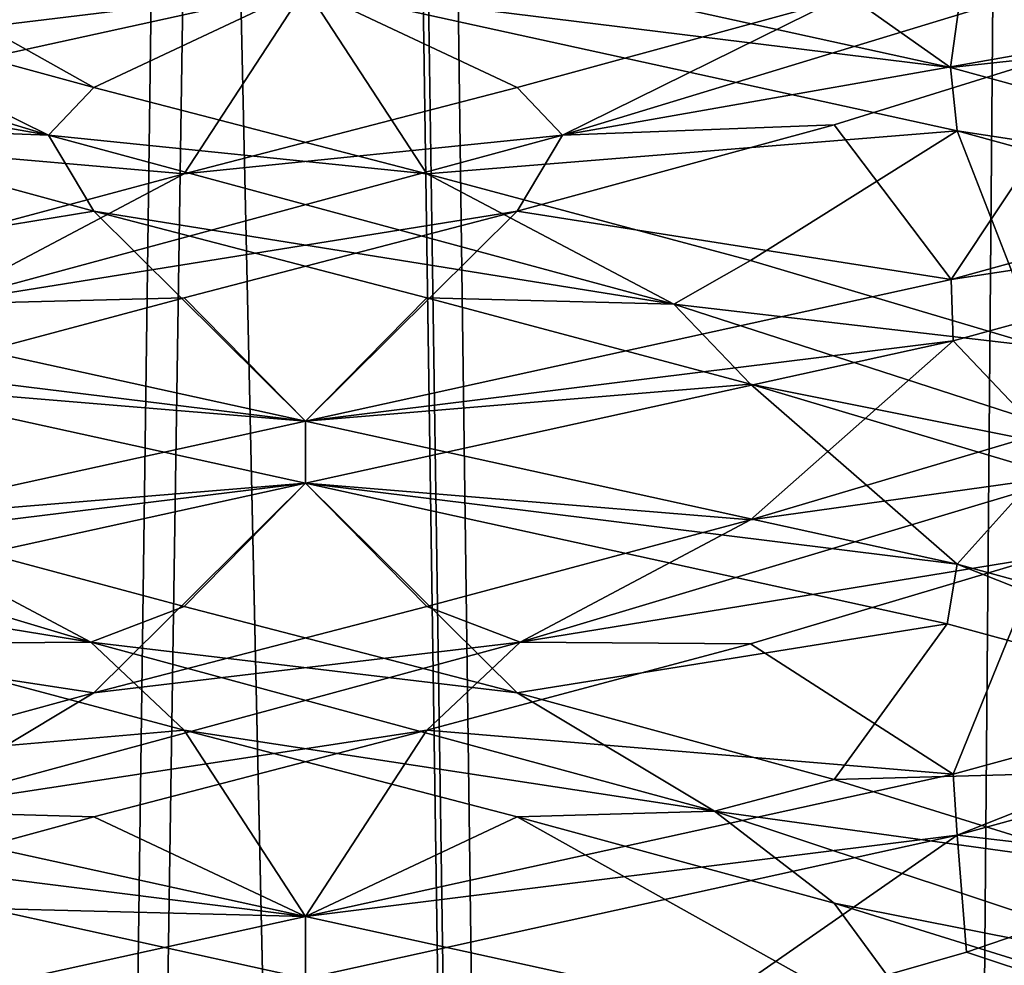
# Model space of a CAD drawing. Header units: millimetres. Extents: x -36.5 to 36.5, y -8.8 to 41.6.
# Tile 178 of 256: x -0.288 to 0.705, y 19.651 to 20.605. Entities that reach past the tile are written whole.
import ezdxf

# ---------------------------------------------------------------- set-up
doc = ezdxf.new("R2010")
doc.units = ezdxf.units.MM
doc.header["$LTSCALE"] = 65.185185
for name, color, linetype in [('160', 7, 'CONTINUOUS'), ('166', 7, 'CONTINUOUS'), ('181', 7, 'CONTINUOUS'), ('182', 7, 'CONTINUOUS'), ('183', 7, 'CONTINUOUS'), ('193', 7, 'CONTINUOUS'), ('194', 7, 'CONTINUOUS'), ('195', 7, 'CONTINUOUS'), ('20', 7, 'CONTINUOUS'), ('205', 7, 'CONTINUOUS'), ('206', 7, 'CONTINUOUS'), ('207', 7, 'CONTINUOUS'), ('21', 7, 'CONTINUOUS'), ('22', 7, 'CONTINUOUS'), ('226', 7, 'CONTINUOUS'), ('227', 7, 'CONTINUOUS'), ('228', 7, 'CONTINUOUS'), ('32', 7, 'CONTINUOUS'), ('321', 7, 'CONTINUOUS'), ('33', 7, 'CONTINUOUS'), ('34', 7, 'CONTINUOUS'), ('44', 7, 'CONTINUOUS'), ('45', 7, 'CONTINUOUS'), ('46', 7, 'CONTINUOUS'), ('5', 7, 'CONTINUOUS'), ('548', 7, 'CONTINUOUS'), ('553', 7, 'CONTINUOUS'), ('65', 7, 'CONTINUOUS'), ('66', 7, 'CONTINUOUS'), ('67', 7, 'CONTINUOUS')]:
    doc.layers.add(name, color=color, linetype=linetype)

msp = doc.modelspace()

# ---------------------------------------------------------------- linework, layer by layer
at = {"layer": '160', "color": 7, "linetype": 'Continuous'}
for points in [[(0, 20.6375, 9.5), (0, 20.7, 9.5), (0.65089, 20.55713, 9.64858), (0, 20.6375, 9.5)], [(0.65768, 20.49303, 9.65187), (0, 20.6375, 9.5), (0.65089, 20.55713, 9.64858), (0.65768, 20.49303, 9.65187)], [(0.65768, 20.49303, 9.65187), (0.65089, 20.55713, 9.64858), (1.1722, 20.41447, 10.06408), (0.65768, 20.49303, 9.65187)], [(1.17169, 20.42285, 11.93656), (1.18408, 20.4896, 11.92085), (0.65139, 20.34299, 12.35118), (1.17169, 20.42285, 11.93656)], [(1.1761, 20.35064, 10.06898), (0.65768, 20.49303, 9.65187), (1.1722, 20.41447, 10.06408), (1.1761, 20.35064, 10.06898)], [(0.65358, 20.28101, 12.35012), (1.17169, 20.42285, 11.93656), (0.65139, 20.34299, 12.35118), (0.65358, 20.28101, 12.35012)], [(0, 20.2, 12.5), (0.65358, 20.28101, 12.35012), (0.65139, 20.34299, 12.35118), (0, 20.2, 12.5)], [(0, 20.2, 12.5), (0, 20.1375, 12.5), (0.65358, 20.28101, 12.35012), (0, 20.2, 12.5)], [(0, 20.1375, 9.5), (0, 20.2, 9.5), (0.65768, 20.05553, 9.65187), (0, 20.1375, 9.5)], [(0, 20.1375, 9.5), (0.65768, 20.05553, 9.65187), (0.64734, 19.99546, 9.64687), (0, 20.1375, 9.5)], [(0.65768, 20.05553, 9.65187), (1.16216, 19.85536, 10.05165), (0.64734, 19.99546, 9.64687), (0.65768, 20.05553, 9.65187)], [(0.65768, 20.05553, 9.65187), (1.1761, 19.91314, 10.06898), (1.16216, 19.85536, 10.05165), (0.65768, 20.05553, 9.65187)], [(0.65757, 19.78195, 12.34819), (1.17169, 19.98535, 11.93656), (0.65358, 19.84351, 12.35012), (0.65757, 19.78195, 12.34819)], [(0.65757, 19.78195, 12.34819), (1.17631, 19.92443, 11.93076), (1.17169, 19.98535, 11.93656), (0.65757, 19.78195, 12.34819)], [(0, 19.7, 12.5), (0.65757, 19.78195, 12.34819), (0.65358, 19.84351, 12.35012), (0, 19.7, 12.5)], [(0, 19.7, 12.5), (0, 19.6375, 12.5), (0.65757, 19.78195, 12.34819), (0, 19.7, 12.5)], [(0, 19.6375, 9.5), (0, 19.7, 9.5), (0.64734, 19.55796, 9.64687), (0, 19.6375, 9.5)]]:
    msp.add_3dface(points, dxfattribs=at)
at = {"layer": '166', "color": 7, "linetype": 'Continuous'}
for points in [[(0, 20.6375, -9.5), (0, 20.7, -9.5), (-0.63999, 20.55969, -9.64338), (0, 20.6375, -9.5)], [(-0.64698, 20.49555, -9.6467), (0, 20.6375, -9.5), (-0.63999, 20.55969, -9.64338), (-0.64698, 20.49555, -9.6467)], [(-0.64487, 20.34146, -12.3543), (0, 20.2, -12.5), (-0.64882, 20.27988, -12.35242), (-0.64487, 20.34146, -12.3543)], [(0, 20.2, -12.5), (0, 20.1375, -12.5), (-0.64882, 20.27988, -12.35242), (0, 20.2, -12.5)], [(0, 20.1375, -9.5), (0, 20.2, -9.5), (-0.64698, 20.05805, -9.6467), (0, 20.1375, -9.5)], [(-0.65583, 19.99346, -9.65097), (0, 20.1375, -9.5), (-0.64698, 20.05805, -9.6467), (-0.65583, 19.99346, -9.65097)], [(0, 19.7, -12.5), (-0.66047, 19.78263, -12.34677), (-0.64882, 19.84238, -12.35242), (0, 19.7, -12.5)], [(0, 19.6375, -12.5), (-0.66047, 19.78263, -12.34677), (0, 19.7, -12.5), (0, 19.6375, -12.5)], [(0, 19.6375, -9.5), (0, 19.7, -9.5), (-0.65583, 19.55596, -9.65097), (0, 19.6375, -9.5)]]:
    msp.add_3dface(points, dxfattribs=at)
at = {"layer": '181', "color": 7, "linetype": 'Continuous'}
for points in [[(-0.21348, 20.41181, -12.21069), (-0.64487, 20.34146, -12.3543), (-0.5334, 20.49911, -12.10762), (-0.21348, 20.41181, -12.21069)], [(0, 20.2, -12.5), (-0.64487, 20.34146, -12.3543), (-0.21348, 20.41181, -12.21069), (0, 20.2, -12.5)], [(0.12241, 20.3245, -12.22326), (0, 20.2, -12.5), (-0.21348, 20.41181, -12.21069), (0.12241, 20.3245, -12.22326)], [(0.44914, 20.2372, -12.14439), (0, 20.2, -12.5), (0.12241, 20.3245, -12.22326), (0.44914, 20.2372, -12.14439)], [(0.65768, 20.05553, -12.34813), (0, 20.2, -12.5), (0.44914, 20.2372, -12.14439), (0.65768, 20.05553, -12.34813)], [(0.7423, 20.1499, -11.97997), (0.65768, 20.05553, -12.34813), (0.44914, 20.2372, -12.14439), (0.7423, 20.1499, -11.97997)], [(1.1761, 19.91314, -11.93102), (0.65768, 20.05553, -12.34813), (0.7423, 20.1499, -11.97997), (1.1761, 19.91314, -11.93102)]]:
    msp.add_3dface(points, dxfattribs=at)
at = {"layer": '182', "color": 7, "linetype": 'Continuous'}
for points in [[(-0.25946, 20.48852, -12.16473), (-0.81345, 20.58641, -11.92176), (-0.81771, 20.65906, -11.86907), (-0.25946, 20.48852, -12.16473)], [(-0.25946, 20.48852, -12.16473), (-0.81771, 20.65906, -11.86907), (-0.5334, 20.62411, -12.10762), (-0.25946, 20.48852, -12.16473)], [(-0.21348, 20.53681, -12.21069), (-0.25946, 20.48852, -12.16473), (-0.5334, 20.62411, -12.10762), (-0.21348, 20.53681, -12.21069)], [(-0.5334, 20.49911, -12.10762), (-0.81345, 20.58641, -11.92176), (-0.25946, 20.48852, -12.16473), (-0.5334, 20.49911, -12.10762)], [(0.12241, 20.4495, -12.22326), (-0.25946, 20.48852, -12.16473), (-0.21348, 20.53681, -12.21069), (0.12241, 20.4495, -12.22326)], [(-0.21348, 20.41181, -12.21069), (-0.5334, 20.49911, -12.10762), (-0.25946, 20.48852, -12.16473), (-0.21348, 20.41181, -12.21069)], [(0.37151, 20.31797, -12.13398), (-0.21348, 20.41181, -12.21069), (-0.25946, 20.48852, -12.16473), (0.37151, 20.31797, -12.13398)], [(0.37151, 20.31797, -12.13398), (-0.25946, 20.48852, -12.16473), (0.12241, 20.4495, -12.22326), (0.37151, 20.31797, -12.13398)], [(0.44914, 20.3622, -12.14439), (0.37151, 20.31797, -12.13398), (0.12241, 20.4495, -12.22326), (0.44914, 20.3622, -12.14439)], [(0.12241, 20.3245, -12.22326), (-0.21348, 20.41181, -12.21069), (0.37151, 20.31797, -12.13398), (0.12241, 20.3245, -12.22326)], [(0.7423, 20.2749, -11.97997), (0.37151, 20.31797, -12.13398), (0.44914, 20.3622, -12.14439), (0.7423, 20.2749, -11.97997)], [(0.44914, 20.2372, -12.14439), (0.12241, 20.3245, -12.22326), (0.37151, 20.31797, -12.13398), (0.44914, 20.2372, -12.14439)], [(0.89835, 20.14743, -11.78542), (0.44914, 20.2372, -12.14439), (0.37151, 20.31797, -12.13398), (0.89835, 20.14743, -11.78542)], [(0.89835, 20.14743, -11.78542), (0.37151, 20.31797, -12.13398), (0.7423, 20.2749, -11.97997), (0.89835, 20.14743, -11.78542)], [(0.7423, 20.1499, -11.97997), (0.44914, 20.2372, -12.14439), (0.89835, 20.14743, -11.78542), (0.7423, 20.1499, -11.97997)], [(0.66699, 19.66379, -9.9673), (0.75209, 19.6358, -10.07356), (0.92176, 19.75109, -10.18655), (0.66699, 19.66379, -9.9673)], [(0.36236, 19.57649, -9.82525), (0.75209, 19.6358, -10.07356), (0.66699, 19.66379, -9.9673), (0.36236, 19.57649, -9.82525)]]:
    msp.add_3dface(points, dxfattribs=at)
at = {"layer": '183', "color": 7, "linetype": 'Continuous'}
for points in [[(-0.64487, 20.77896, -12.3543), (0, 20.6375, -12.5), (-0.21348, 20.53681, -12.21069), (-0.64487, 20.77896, -12.3543)], [(-0.64487, 20.77896, -12.3543), (-0.21348, 20.53681, -12.21069), (-0.5334, 20.62411, -12.10762), (-0.64487, 20.77896, -12.3543)], [(0, 20.6375, -12.5), (0.12241, 20.4495, -12.22326), (-0.21348, 20.53681, -12.21069), (0, 20.6375, -12.5)], [(0.12241, 20.4495, -12.22326), (0, 20.6375, -12.5), (0.65768, 20.49303, -12.34813), (0.12241, 20.4495, -12.22326)], [(0.44914, 20.3622, -12.14439), (0.12241, 20.4495, -12.22326), (0.65768, 20.49303, -12.34813), (0.44914, 20.3622, -12.14439)], [(0.7423, 20.2749, -11.97997), (0.44914, 20.3622, -12.14439), (0.65768, 20.49303, -12.34813), (0.7423, 20.2749, -11.97997)], [(1.1761, 20.35064, -11.93102), (0.7423, 20.2749, -11.97997), (0.65768, 20.49303, -12.34813), (1.1761, 20.35064, -11.93102)], [(0.65757, 19.78195, -9.65181), (0.92176, 19.75109, -10.18655), (1.17631, 19.92443, -10.06924), (0.65757, 19.78195, -9.65181)], [(0, 19.6375, -9.5), (0.36236, 19.57649, -9.82525), (0.65757, 19.78195, -9.65181), (0, 19.6375, -9.5)], [(0.36236, 19.57649, -9.82525), (0.66699, 19.66379, -9.9673), (0.65757, 19.78195, -9.65181), (0.36236, 19.57649, -9.82525)], [(0.66699, 19.66379, -9.9673), (0.92176, 19.75109, -10.18655), (0.65757, 19.78195, -9.65181), (0.66699, 19.66379, -9.9673)]]:
    msp.add_3dface(points, dxfattribs=at)
at = {"layer": '193', "color": 7, "linetype": 'Continuous'}
for points in [[(0, 20.7, -12.5), (0.36236, 20.76101, -12.17475), (0.65089, 20.55713, -12.35142), (0, 20.7, -12.5)], [(0.36236, 20.76101, -12.17475), (0.66699, 20.67371, -12.0327), (0.65089, 20.55713, -12.35142), (0.36236, 20.76101, -12.17475)], [(0.66699, 20.67371, -12.0327), (0.92176, 20.58641, -11.81345), (0.65089, 20.55713, -12.35142), (0.66699, 20.67371, -12.0327)], [(0.65089, 20.55713, -12.35142), (0.92176, 20.58641, -11.81345), (1.1722, 20.41447, -11.93592), (0.65089, 20.55713, -12.35142)], [(0.7423, 20.0626, -10.02003), (0.44914, 19.9753, -9.85561), (0.65358, 19.84351, -9.64988), (0.7423, 20.0626, -10.02003)], [(1.17169, 19.98535, -10.06344), (0.7423, 20.0626, -10.02003), (0.65358, 19.84351, -9.64988), (1.17169, 19.98535, -10.06344)], [(0.44914, 19.9753, -9.85561), (0.12241, 19.888, -9.77674), (0.65358, 19.84351, -9.64988), (0.44914, 19.9753, -9.85561)], [(-0.21348, 19.80069, -9.78931), (0, 19.7, -9.5), (0.12241, 19.888, -9.77674), (-0.21348, 19.80069, -9.78931)], [(0.12241, 19.888, -9.77674), (0, 19.7, -9.5), (0.65358, 19.84351, -9.64988), (0.12241, 19.888, -9.77674)], [(-0.5334, 19.71339, -9.89238), (0, 19.7, -9.5), (-0.21348, 19.80069, -9.78931), (-0.5334, 19.71339, -9.89238)], [(-0.65583, 19.55596, -9.65097), (0, 19.7, -9.5), (-0.5334, 19.71339, -9.89238), (-0.65583, 19.55596, -9.65097)]]:
    msp.add_3dface(points, dxfattribs=at)
at = {"layer": '194', "color": 7, "linetype": 'Continuous'}
for points in [[(0.92176, 20.58641, -11.81345), (0.66699, 20.67371, -12.0327), (0.86907, 20.65906, -11.81771), (0.92176, 20.58641, -11.81345)], [(0.44914, 20.1003, -9.85561), (0.78542, 20.14743, -10.10165), (0.7423, 20.1876, -10.02003), (0.44914, 20.1003, -9.85561)], [(0.21674, 19.97689, -9.82657), (0.7423, 20.0626, -10.02003), (0.78542, 20.14743, -10.10165), (0.21674, 19.97689, -9.82657)], [(0.21674, 19.97689, -9.82657), (0.78542, 20.14743, -10.10165), (0.44914, 20.1003, -9.85561), (0.21674, 19.97689, -9.82657)], [(0.12241, 20.013, -9.77674), (0.21674, 19.97689, -9.82657), (0.44914, 20.1003, -9.85561), (0.12241, 20.013, -9.77674)], [(0.44914, 19.9753, -9.85561), (0.7423, 20.0626, -10.02003), (0.21674, 19.97689, -9.82657), (0.44914, 19.9753, -9.85561)], [(-0.21348, 19.92569, -9.78931), (0.21674, 19.97689, -9.82657), (0.12241, 20.013, -9.77674), (-0.21348, 19.92569, -9.78931)], [(-0.41267, 19.80635, -9.88035), (0.12241, 19.888, -9.77674), (0.21674, 19.97689, -9.82657), (-0.41267, 19.80635, -9.88035)], [(-0.41267, 19.80635, -9.88035), (0.21674, 19.97689, -9.82657), (-0.21348, 19.92569, -9.78931), (-0.41267, 19.80635, -9.88035)], [(0.12241, 19.888, -9.77674), (0.44914, 19.9753, -9.85561), (0.21674, 19.97689, -9.82657), (0.12241, 19.888, -9.77674)], [(-0.5334, 19.83839, -9.89238), (-0.41267, 19.80635, -9.88035), (-0.21348, 19.92569, -9.78931), (-0.5334, 19.83839, -9.89238)], [(-0.21348, 19.80069, -9.78931), (0.12241, 19.888, -9.77674), (-0.41267, 19.80635, -9.88035), (-0.21348, 19.80069, -9.78931)], [(-0.5334, 19.71339, -9.89238), (-0.21348, 19.80069, -9.78931), (-0.41267, 19.80635, -9.88035), (-0.5334, 19.71339, -9.89238)]]:
    msp.add_3dface(points, dxfattribs=at)
at = {"layer": '195', "color": 7, "linetype": 'Continuous'}
for points in [[(0.65358, 20.28101, -9.64988), (0.7423, 20.1876, -10.02003), (1.17169, 20.42285, -10.06344), (0.65358, 20.28101, -9.64988)], [(0, 20.1375, -9.5), (0.44914, 20.1003, -9.85561), (0.65358, 20.28101, -9.64988), (0, 20.1375, -9.5)], [(0.44914, 20.1003, -9.85561), (0.7423, 20.1876, -10.02003), (0.65358, 20.28101, -9.64988), (0.44914, 20.1003, -9.85561)], [(0, 20.1375, -9.5), (-0.65583, 19.99346, -9.65097), (-0.21348, 19.92569, -9.78931), (0, 20.1375, -9.5)], [(0, 20.1375, -9.5), (-0.21348, 19.92569, -9.78931), (0.12241, 20.013, -9.77674), (0, 20.1375, -9.5)], [(0, 20.1375, -9.5), (0.12241, 20.013, -9.77674), (0.44914, 20.1003, -9.85561), (0, 20.1375, -9.5)], [(-0.65583, 19.99346, -9.65097), (-0.5334, 19.83839, -9.89238), (-0.21348, 19.92569, -9.78931), (-0.65583, 19.99346, -9.65097)]]:
    msp.add_3dface(points, dxfattribs=at)
at = {"layer": '20', "color": 7, "linetype": 'Continuous'}
for points in [[(-0.21348, 20.41181, 9.78931), (-0.64487, 20.34146, 9.6457), (-0.5334, 20.49911, 9.89238), (-0.21348, 20.41181, 9.78931)], [(0, 20.2, 9.5), (-0.64487, 20.34146, 9.6457), (-0.21348, 20.41181, 9.78931), (0, 20.2, 9.5)], [(0.12241, 20.3245, 9.77674), (0, 20.2, 9.5), (-0.21348, 20.41181, 9.78931), (0.12241, 20.3245, 9.77674)], [(0.44914, 20.2372, 9.85561), (0, 20.2, 9.5), (0.12241, 20.3245, 9.77674), (0.44914, 20.2372, 9.85561)], [(0.65768, 20.05553, 9.65187), (0, 20.2, 9.5), (0.44914, 20.2372, 9.85561), (0.65768, 20.05553, 9.65187)], [(0.7423, 20.1499, 10.02003), (0.65768, 20.05553, 9.65187), (0.44914, 20.2372, 9.85561), (0.7423, 20.1499, 10.02003)], [(1.1761, 19.91314, 10.06898), (0.65768, 20.05553, 9.65187), (0.7423, 20.1499, 10.02003), (1.1761, 19.91314, 10.06898)]]:
    msp.add_3dface(points, dxfattribs=at)
at = {"layer": '205', "color": 7, "linetype": 'Continuous'}
for points in [[(0.81345, 20.58641, -10.07824), (0.5334, 20.49911, -9.89238), (0.65139, 20.34299, -9.64882), (0.81345, 20.58641, -10.07824)], [(1.18408, 20.4896, -10.07915), (0.81345, 20.58641, -10.07824), (0.65139, 20.34299, -9.64882), (1.18408, 20.4896, -10.07915)], [(0.5334, 20.49911, -9.89238), (0.21348, 20.41181, -9.78931), (0.65139, 20.34299, -9.64882), (0.5334, 20.49911, -9.89238)], [(-0.12241, 20.3245, -9.77674), (0, 20.2, -9.5), (0.21348, 20.41181, -9.78931), (-0.12241, 20.3245, -9.77674)], [(0.21348, 20.41181, -9.78931), (0, 20.2, -9.5), (0.65139, 20.34299, -9.64882), (0.21348, 20.41181, -9.78931)], [(-0.44914, 20.2372, -9.85561), (0, 20.2, -9.5), (-0.12241, 20.3245, -9.77674), (-0.44914, 20.2372, -9.85561)], [(-0.64698, 20.05805, -9.6467), (0, 20.2, -9.5), (-0.44914, 20.2372, -9.85561), (-0.64698, 20.05805, -9.6467)]]:
    msp.add_3dface(points, dxfattribs=at)
at = {"layer": '206', "color": 7, "linetype": 'Continuous'}
for points in [[(0.25946, 20.48852, -9.83527), (0.81345, 20.58641, -10.07824), (0.81771, 20.65906, -10.13093), (0.25946, 20.48852, -9.83527)], [(0.25946, 20.48852, -9.83527), (0.81771, 20.65906, -10.13093), (0.5334, 20.62411, -9.89238), (0.25946, 20.48852, -9.83527)], [(0.21348, 20.53681, -9.78931), (0.25946, 20.48852, -9.83527), (0.5334, 20.62411, -9.89238), (0.21348, 20.53681, -9.78931)], [(0.5334, 20.49911, -9.89238), (0.81345, 20.58641, -10.07824), (0.25946, 20.48852, -9.83527), (0.5334, 20.49911, -9.89238)], [(-0.12241, 20.4495, -9.77674), (0.25946, 20.48852, -9.83527), (0.21348, 20.53681, -9.78931), (-0.12241, 20.4495, -9.77674)], [(0.21348, 20.41181, -9.78931), (0.5334, 20.49911, -9.89238), (0.25946, 20.48852, -9.83527), (0.21348, 20.41181, -9.78931)], [(-0.37151, 20.31797, -9.86602), (0.21348, 20.41181, -9.78931), (0.25946, 20.48852, -9.83527), (-0.37151, 20.31797, -9.86602)], [(-0.37151, 20.31797, -9.86602), (0.25946, 20.48852, -9.83527), (-0.12241, 20.4495, -9.77674), (-0.37151, 20.31797, -9.86602)], [(-0.44914, 20.3622, -9.85561), (-0.37151, 20.31797, -9.86602), (-0.12241, 20.4495, -9.77674), (-0.44914, 20.3622, -9.85561)], [(-0.12241, 20.3245, -9.77674), (0.21348, 20.41181, -9.78931), (-0.37151, 20.31797, -9.86602), (-0.12241, 20.3245, -9.77674)], [(-0.44914, 20.2372, -9.85561), (-0.12241, 20.3245, -9.77674), (-0.37151, 20.31797, -9.86602), (-0.44914, 20.2372, -9.85561)]]:
    msp.add_3dface(points, dxfattribs=at)
at = {"layer": '207', "color": 7, "linetype": 'Continuous'}
for points in [[(0, 20.6375, -9.5), (-0.64698, 20.49555, -9.6467), (-0.12241, 20.4495, -9.77674), (0, 20.6375, -9.5)], [(0, 20.6375, -9.5), (-0.12241, 20.4495, -9.77674), (0.21348, 20.53681, -9.78931), (0, 20.6375, -9.5)], [(0, 20.6375, -9.5), (0.21348, 20.53681, -9.78931), (0.5334, 20.62411, -9.89238), (0, 20.6375, -9.5)], [(-0.64698, 20.49555, -9.6467), (-0.44914, 20.3622, -9.85561), (-0.12241, 20.4495, -9.77674), (-0.64698, 20.49555, -9.6467)], [(-0.66047, 19.78263, -12.34677), (0, 19.6375, -12.5), (-0.36236, 19.57649, -12.17475), (-0.66047, 19.78263, -12.34677)]]:
    msp.add_3dface(points, dxfattribs=at)
at = {"layer": '21', "color": 7, "linetype": 'Continuous'}
for points in [[(-0.25946, 20.48852, 9.83527), (-0.81345, 20.58641, 10.07824), (-0.81771, 20.65906, 10.13093), (-0.25946, 20.48852, 9.83527)], [(-0.25946, 20.48852, 9.83527), (-0.81771, 20.65906, 10.13093), (-0.5334, 20.62411, 9.89238), (-0.25946, 20.48852, 9.83527)], [(-0.21348, 20.53681, 9.78931), (-0.25946, 20.48852, 9.83527), (-0.5334, 20.62411, 9.89238), (-0.21348, 20.53681, 9.78931)], [(-0.5334, 20.49911, 9.89238), (-0.81345, 20.58641, 10.07824), (-0.25946, 20.48852, 9.83527), (-0.5334, 20.49911, 9.89238)], [(0.12241, 20.4495, 9.77674), (-0.25946, 20.48852, 9.83527), (-0.21348, 20.53681, 9.78931), (0.12241, 20.4495, 9.77674)], [(-0.21348, 20.41181, 9.78931), (-0.5334, 20.49911, 9.89238), (-0.25946, 20.48852, 9.83527), (-0.21348, 20.41181, 9.78931)], [(0.37151, 20.31797, 9.86602), (-0.21348, 20.41181, 9.78931), (-0.25946, 20.48852, 9.83527), (0.37151, 20.31797, 9.86602)], [(0.37151, 20.31797, 9.86602), (-0.25946, 20.48852, 9.83527), (0.12241, 20.4495, 9.77674), (0.37151, 20.31797, 9.86602)], [(0.44914, 20.3622, 9.85561), (0.37151, 20.31797, 9.86602), (0.12241, 20.4495, 9.77674), (0.44914, 20.3622, 9.85561)], [(0.12241, 20.3245, 9.77674), (-0.21348, 20.41181, 9.78931), (0.37151, 20.31797, 9.86602), (0.12241, 20.3245, 9.77674)], [(0.7423, 20.2749, 10.02003), (0.37151, 20.31797, 9.86602), (0.44914, 20.3622, 9.85561), (0.7423, 20.2749, 10.02003)], [(0.44914, 20.2372, 9.85561), (0.12241, 20.3245, 9.77674), (0.37151, 20.31797, 9.86602), (0.44914, 20.2372, 9.85561)], [(0.89835, 20.14743, 10.21458), (0.44914, 20.2372, 9.85561), (0.37151, 20.31797, 9.86602), (0.89835, 20.14743, 10.21458)], [(0.89835, 20.14743, 10.21458), (0.37151, 20.31797, 9.86602), (0.7423, 20.2749, 10.02003), (0.89835, 20.14743, 10.21458)], [(0.7423, 20.1499, 10.02003), (0.44914, 20.2372, 9.85561), (0.89835, 20.14743, 10.21458), (0.7423, 20.1499, 10.02003)], [(0.66699, 19.66379, 12.0327), (0.75209, 19.6358, 11.92644), (0.92176, 19.75109, 11.81345), (0.66699, 19.66379, 12.0327)], [(0.36236, 19.57649, 12.17475), (0.75209, 19.6358, 11.92644), (0.66699, 19.66379, 12.0327), (0.36236, 19.57649, 12.17475)]]:
    msp.add_3dface(points, dxfattribs=at)
at = {"layer": '22', "color": 7, "linetype": 'Continuous'}
for points in [[(-0.64487, 20.77896, 9.6457), (0, 20.6375, 9.5), (-0.21348, 20.53681, 9.78931), (-0.64487, 20.77896, 9.6457)], [(-0.64487, 20.77896, 9.6457), (-0.21348, 20.53681, 9.78931), (-0.5334, 20.62411, 9.89238), (-0.64487, 20.77896, 9.6457)], [(0, 20.6375, 9.5), (0.12241, 20.4495, 9.77674), (-0.21348, 20.53681, 9.78931), (0, 20.6375, 9.5)], [(0.12241, 20.4495, 9.77674), (0, 20.6375, 9.5), (0.65768, 20.49303, 9.65187), (0.12241, 20.4495, 9.77674)], [(0.44914, 20.3622, 9.85561), (0.12241, 20.4495, 9.77674), (0.65768, 20.49303, 9.65187), (0.44914, 20.3622, 9.85561)], [(0.7423, 20.2749, 10.02003), (0.44914, 20.3622, 9.85561), (0.65768, 20.49303, 9.65187), (0.7423, 20.2749, 10.02003)], [(1.1761, 20.35064, 10.06898), (0.7423, 20.2749, 10.02003), (0.65768, 20.49303, 9.65187), (1.1761, 20.35064, 10.06898)], [(0.65757, 19.78195, 12.34819), (0.92176, 19.75109, 11.81345), (1.17631, 19.92443, 11.93076), (0.65757, 19.78195, 12.34819)], [(0, 19.6375, 12.5), (0.36236, 19.57649, 12.17475), (0.65757, 19.78195, 12.34819), (0, 19.6375, 12.5)], [(0.36236, 19.57649, 12.17475), (0.66699, 19.66379, 12.0327), (0.65757, 19.78195, 12.34819), (0.36236, 19.57649, 12.17475)], [(0.66699, 19.66379, 12.0327), (0.92176, 19.75109, 11.81345), (0.65757, 19.78195, 12.34819), (0.66699, 19.66379, 12.0327)]]:
    msp.add_3dface(points, dxfattribs=at)
at = {"layer": '226', "color": 7, "linetype": 'Continuous'}
for points in [[(-0.63999, 20.55969, -9.64338), (0, 20.7, -9.5), (-0.36236, 20.76101, -9.82525), (-0.63999, 20.55969, -9.64338)], [(-0.12241, 19.888, -12.22326), (-0.64882, 19.84238, -12.35242), (-0.44914, 19.9753, -12.14439), (-0.12241, 19.888, -12.22326)], [(0, 19.7, -12.5), (-0.64882, 19.84238, -12.35242), (-0.12241, 19.888, -12.22326), (0, 19.7, -12.5)], [(0.21348, 19.80069, -12.21069), (0, 19.7, -12.5), (-0.12241, 19.888, -12.22326), (0.21348, 19.80069, -12.21069)], [(0, 19.7, -12.5), (0.21348, 19.80069, -12.21069), (0.64734, 19.55796, -12.35313), (0, 19.7, -12.5)], [(0.21348, 19.80069, -12.21069), (0.5334, 19.71339, -12.10762), (0.64734, 19.55796, -12.35313), (0.21348, 19.80069, -12.21069)], [(0.5334, 19.71339, -12.10762), (0.81345, 19.62609, -11.92176), (0.64734, 19.55796, -12.35313), (0.5334, 19.71339, -12.10762)]]:
    msp.add_3dface(points, dxfattribs=at)
at = {"layer": '227', "color": 7, "linetype": 'Continuous'}
for points in [[(-0.21674, 19.97689, -12.17343), (-0.7423, 20.0626, -11.97997), (-0.78542, 20.14743, -11.89835), (-0.21674, 19.97689, -12.17343)], [(-0.21674, 19.97689, -12.17343), (-0.78542, 20.14743, -11.89835), (-0.44914, 20.1003, -12.14439), (-0.21674, 19.97689, -12.17343)], [(-0.12241, 20.013, -12.22326), (-0.21674, 19.97689, -12.17343), (-0.44914, 20.1003, -12.14439), (-0.12241, 20.013, -12.22326)], [(-0.44914, 19.9753, -12.14439), (-0.7423, 20.0626, -11.97997), (-0.21674, 19.97689, -12.17343), (-0.44914, 19.9753, -12.14439)], [(0.21348, 19.92569, -12.21069), (-0.21674, 19.97689, -12.17343), (-0.12241, 20.013, -12.22326), (0.21348, 19.92569, -12.21069)], [(-0.12241, 19.888, -12.22326), (-0.44914, 19.9753, -12.14439), (-0.21674, 19.97689, -12.17343), (-0.12241, 19.888, -12.22326)], [(0.41267, 19.80635, -12.11965), (-0.12241, 19.888, -12.22326), (-0.21674, 19.97689, -12.17343), (0.41267, 19.80635, -12.11965)], [(0.41267, 19.80635, -12.11965), (-0.21674, 19.97689, -12.17343), (0.21348, 19.92569, -12.21069), (0.41267, 19.80635, -12.11965)], [(0.5334, 19.83839, -12.10762), (0.41267, 19.80635, -12.11965), (0.21348, 19.92569, -12.21069), (0.5334, 19.83839, -12.10762)], [(0.21348, 19.80069, -12.21069), (-0.12241, 19.888, -12.22326), (0.41267, 19.80635, -12.11965), (0.21348, 19.80069, -12.21069)], [(0.81345, 19.75109, -11.92176), (0.41267, 19.80635, -12.11965), (0.5334, 19.83839, -12.10762), (0.81345, 19.75109, -11.92176)], [(0.5334, 19.71339, -12.10762), (0.21348, 19.80069, -12.21069), (0.41267, 19.80635, -12.11965), (0.5334, 19.71339, -12.10762)], [(0.92644, 19.6358, -11.75209), (0.5334, 19.71339, -12.10762), (0.41267, 19.80635, -12.11965), (0.92644, 19.6358, -11.75209)], [(0.92644, 19.6358, -11.75209), (0.41267, 19.80635, -12.11965), (0.81345, 19.75109, -11.92176), (0.92644, 19.6358, -11.75209)], [(0.81345, 19.62609, -11.92176), (0.5334, 19.71339, -12.10762), (0.92644, 19.6358, -11.75209), (0.81345, 19.62609, -11.92176)]]:
    msp.add_3dface(points, dxfattribs=at)
at = {"layer": '228', "color": 7, "linetype": 'Continuous'}
for points in [[(-0.64882, 20.27988, -12.35242), (0, 20.1375, -12.5), (-0.44914, 20.1003, -12.14439), (-0.64882, 20.27988, -12.35242)], [(0, 20.1375, -12.5), (-0.12241, 20.013, -12.22326), (-0.44914, 20.1003, -12.14439), (0, 20.1375, -12.5)], [(0, 20.1375, -12.5), (0.21348, 19.92569, -12.21069), (-0.12241, 20.013, -12.22326), (0, 20.1375, -12.5)], [(0.21348, 19.92569, -12.21069), (0, 20.1375, -12.5), (0.64734, 19.99546, -12.35313), (0.21348, 19.92569, -12.21069)], [(0.5334, 19.83839, -12.10762), (0.21348, 19.92569, -12.21069), (0.64734, 19.99546, -12.35313), (0.5334, 19.83839, -12.10762)], [(1.16216, 19.85536, -11.94835), (0.5334, 19.83839, -12.10762), (0.64734, 19.99546, -12.35313), (1.16216, 19.85536, -11.94835)], [(0.81345, 19.75109, -11.92176), (0.5334, 19.83839, -12.10762), (1.16216, 19.85536, -11.94835), (0.81345, 19.75109, -11.92176)]]:
    msp.add_3dface(points, dxfattribs=at)
at = {"layer": '32', "color": 7, "linetype": 'Continuous'}
for points in [[(0, 20.7, 9.5), (0.36236, 20.76101, 9.82525), (0.65089, 20.55713, 9.64858), (0, 20.7, 9.5)], [(0.36236, 20.76101, 9.82525), (0.66699, 20.67371, 9.9673), (0.65089, 20.55713, 9.64858), (0.36236, 20.76101, 9.82525)], [(0.66699, 20.67371, 9.9673), (0.92176, 20.58641, 10.18655), (0.65089, 20.55713, 9.64858), (0.66699, 20.67371, 9.9673)], [(0.65089, 20.55713, 9.64858), (0.92176, 20.58641, 10.18655), (1.1722, 20.41447, 10.06408), (0.65089, 20.55713, 9.64858)], [(0.7423, 20.0626, 11.97997), (0.44914, 19.9753, 12.14439), (0.65358, 19.84351, 12.35012), (0.7423, 20.0626, 11.97997)], [(1.17169, 19.98535, 11.93656), (0.7423, 20.0626, 11.97997), (0.65358, 19.84351, 12.35012), (1.17169, 19.98535, 11.93656)], [(0.44914, 19.9753, 12.14439), (0.12241, 19.888, 12.22326), (0.65358, 19.84351, 12.35012), (0.44914, 19.9753, 12.14439)], [(-0.21348, 19.80069, 12.21069), (0, 19.7, 12.5), (0.12241, 19.888, 12.22326), (-0.21348, 19.80069, 12.21069)], [(0.12241, 19.888, 12.22326), (0, 19.7, 12.5), (0.65358, 19.84351, 12.35012), (0.12241, 19.888, 12.22326)], [(-0.5334, 19.71339, 12.10762), (0, 19.7, 12.5), (-0.21348, 19.80069, 12.21069), (-0.5334, 19.71339, 12.10762)], [(-0.65583, 19.55596, 12.34903), (0, 19.7, 12.5), (-0.5334, 19.71339, 12.10762), (-0.65583, 19.55596, 12.34903)]]:
    msp.add_3dface(points, dxfattribs=at)
at = {"layer": '321', "color": 7, "linetype": 'Continuous'}
for points in [[(0, 20.6375, -12.5), (0, 20.7, -12.5), (0.65089, 20.55713, -12.35142), (0, 20.6375, -12.5)], [(0.65768, 20.49303, -12.34813), (0, 20.6375, -12.5), (0.65089, 20.55713, -12.35142), (0.65768, 20.49303, -12.34813)], [(0.65768, 20.49303, -12.34813), (0.65089, 20.55713, -12.35142), (1.1722, 20.41447, -11.93592), (0.65768, 20.49303, -12.34813)], [(1.17169, 20.42285, -10.06344), (1.18408, 20.4896, -10.07915), (0.65139, 20.34299, -9.64882), (1.17169, 20.42285, -10.06344)], [(1.1761, 20.35064, -11.93102), (0.65768, 20.49303, -12.34813), (1.1722, 20.41447, -11.93592), (1.1761, 20.35064, -11.93102)], [(0.65358, 20.28101, -9.64988), (1.17169, 20.42285, -10.06344), (0.65139, 20.34299, -9.64882), (0.65358, 20.28101, -9.64988)], [(0, 20.2, -9.5), (0.65358, 20.28101, -9.64988), (0.65139, 20.34299, -9.64882), (0, 20.2, -9.5)], [(0, 20.2, -9.5), (0, 20.1375, -9.5), (0.65358, 20.28101, -9.64988), (0, 20.2, -9.5)], [(0, 20.1375, -12.5), (0, 20.2, -12.5), (0.65768, 20.05553, -12.34813), (0, 20.1375, -12.5)], [(0, 20.1375, -12.5), (0.65768, 20.05553, -12.34813), (0.64734, 19.99546, -12.35313), (0, 20.1375, -12.5)], [(0.65768, 20.05553, -12.34813), (1.16216, 19.85536, -11.94835), (0.64734, 19.99546, -12.35313), (0.65768, 20.05553, -12.34813)], [(0.65768, 20.05553, -12.34813), (1.1761, 19.91314, -11.93102), (1.16216, 19.85536, -11.94835), (0.65768, 20.05553, -12.34813)], [(0.65757, 19.78195, -9.65181), (1.17169, 19.98535, -10.06344), (0.65358, 19.84351, -9.64988), (0.65757, 19.78195, -9.65181)], [(0.65757, 19.78195, -9.65181), (1.17631, 19.92443, -10.06924), (1.17169, 19.98535, -10.06344), (0.65757, 19.78195, -9.65181)], [(0, 19.7, -9.5), (0.65757, 19.78195, -9.65181), (0.65358, 19.84351, -9.64988), (0, 19.7, -9.5)], [(0, 19.7, -9.5), (0, 19.6375, -9.5), (0.65757, 19.78195, -9.65181), (0, 19.7, -9.5)], [(0, 19.6375, -12.5), (0, 19.7, -12.5), (0.64734, 19.55796, -12.35313), (0, 19.6375, -12.5)]]:
    msp.add_3dface(points, dxfattribs=at)
at = {"layer": '33', "color": 7, "linetype": 'Continuous'}
for points in [[(0.92176, 20.58641, 10.18655), (0.66699, 20.67371, 9.9673), (0.86907, 20.65906, 10.18229), (0.92176, 20.58641, 10.18655)], [(0.44914, 20.1003, 12.14439), (0.78542, 20.14743, 11.89835), (0.7423, 20.1876, 11.97997), (0.44914, 20.1003, 12.14439)], [(0.21674, 19.97689, 12.17343), (0.7423, 20.0626, 11.97997), (0.78542, 20.14743, 11.89835), (0.21674, 19.97689, 12.17343)], [(0.21674, 19.97689, 12.17343), (0.78542, 20.14743, 11.89835), (0.44914, 20.1003, 12.14439), (0.21674, 19.97689, 12.17343)], [(0.12241, 20.013, 12.22326), (0.21674, 19.97689, 12.17343), (0.44914, 20.1003, 12.14439), (0.12241, 20.013, 12.22326)], [(0.44914, 19.9753, 12.14439), (0.7423, 20.0626, 11.97997), (0.21674, 19.97689, 12.17343), (0.44914, 19.9753, 12.14439)], [(-0.21348, 19.92569, 12.21069), (0.21674, 19.97689, 12.17343), (0.12241, 20.013, 12.22326), (-0.21348, 19.92569, 12.21069)], [(-0.41267, 19.80635, 12.11965), (0.12241, 19.888, 12.22326), (0.21674, 19.97689, 12.17343), (-0.41267, 19.80635, 12.11965)], [(-0.41267, 19.80635, 12.11965), (0.21674, 19.97689, 12.17343), (-0.21348, 19.92569, 12.21069), (-0.41267, 19.80635, 12.11965)], [(0.12241, 19.888, 12.22326), (0.44914, 19.9753, 12.14439), (0.21674, 19.97689, 12.17343), (0.12241, 19.888, 12.22326)], [(-0.5334, 19.83839, 12.10762), (-0.41267, 19.80635, 12.11965), (-0.21348, 19.92569, 12.21069), (-0.5334, 19.83839, 12.10762)], [(-0.21348, 19.80069, 12.21069), (0.12241, 19.888, 12.22326), (-0.41267, 19.80635, 12.11965), (-0.21348, 19.80069, 12.21069)], [(-0.5334, 19.71339, 12.10762), (-0.21348, 19.80069, 12.21069), (-0.41267, 19.80635, 12.11965), (-0.5334, 19.71339, 12.10762)]]:
    msp.add_3dface(points, dxfattribs=at)
at = {"layer": '34', "color": 7, "linetype": 'Continuous'}
for points in [[(0.65358, 20.28101, 12.35012), (0.7423, 20.1876, 11.97997), (1.17169, 20.42285, 11.93656), (0.65358, 20.28101, 12.35012)], [(0, 20.1375, 12.5), (0.44914, 20.1003, 12.14439), (0.65358, 20.28101, 12.35012), (0, 20.1375, 12.5)], [(0.44914, 20.1003, 12.14439), (0.7423, 20.1876, 11.97997), (0.65358, 20.28101, 12.35012), (0.44914, 20.1003, 12.14439)], [(0, 20.1375, 12.5), (-0.65583, 19.99346, 12.34903), (-0.21348, 19.92569, 12.21069), (0, 20.1375, 12.5)], [(0, 20.1375, 12.5), (-0.21348, 19.92569, 12.21069), (0.12241, 20.013, 12.22326), (0, 20.1375, 12.5)], [(0, 20.1375, 12.5), (0.12241, 20.013, 12.22326), (0.44914, 20.1003, 12.14439), (0, 20.1375, 12.5)], [(-0.65583, 19.99346, 12.34903), (-0.5334, 19.83839, 12.10762), (-0.21348, 19.92569, 12.21069), (-0.65583, 19.99346, 12.34903)]]:
    msp.add_3dface(points, dxfattribs=at)
at = {"layer": '44', "color": 7, "linetype": 'Continuous'}
for points in [[(0.81345, 20.58641, 11.92176), (0.5334, 20.49911, 12.10762), (0.65139, 20.34299, 12.35118), (0.81345, 20.58641, 11.92176)], [(1.18408, 20.4896, 11.92085), (0.81345, 20.58641, 11.92176), (0.65139, 20.34299, 12.35118), (1.18408, 20.4896, 11.92085)], [(0.5334, 20.49911, 12.10762), (0.21348, 20.41181, 12.21069), (0.65139, 20.34299, 12.35118), (0.5334, 20.49911, 12.10762)], [(-0.12241, 20.3245, 12.22326), (0, 20.2, 12.5), (0.21348, 20.41181, 12.21069), (-0.12241, 20.3245, 12.22326)], [(0.21348, 20.41181, 12.21069), (0, 20.2, 12.5), (0.65139, 20.34299, 12.35118), (0.21348, 20.41181, 12.21069)], [(-0.44914, 20.2372, 12.14439), (0, 20.2, 12.5), (-0.12241, 20.3245, 12.22326), (-0.44914, 20.2372, 12.14439)], [(-0.64698, 20.05805, 12.3533), (0, 20.2, 12.5), (-0.44914, 20.2372, 12.14439), (-0.64698, 20.05805, 12.3533)]]:
    msp.add_3dface(points, dxfattribs=at)
at = {"layer": '45', "color": 7, "linetype": 'Continuous'}
for points in [[(0.25946, 20.48852, 12.16473), (0.81345, 20.58641, 11.92176), (0.81771, 20.65906, 11.86907), (0.25946, 20.48852, 12.16473)], [(0.25946, 20.48852, 12.16473), (0.81771, 20.65906, 11.86907), (0.5334, 20.62411, 12.10762), (0.25946, 20.48852, 12.16473)], [(0.21348, 20.53681, 12.21069), (0.25946, 20.48852, 12.16473), (0.5334, 20.62411, 12.10762), (0.21348, 20.53681, 12.21069)], [(0.5334, 20.49911, 12.10762), (0.81345, 20.58641, 11.92176), (0.25946, 20.48852, 12.16473), (0.5334, 20.49911, 12.10762)], [(-0.12241, 20.4495, 12.22326), (0.25946, 20.48852, 12.16473), (0.21348, 20.53681, 12.21069), (-0.12241, 20.4495, 12.22326)], [(0.21348, 20.41181, 12.21069), (0.5334, 20.49911, 12.10762), (0.25946, 20.48852, 12.16473), (0.21348, 20.41181, 12.21069)], [(-0.37151, 20.31797, 12.13398), (0.21348, 20.41181, 12.21069), (0.25946, 20.48852, 12.16473), (-0.37151, 20.31797, 12.13398)], [(-0.37151, 20.31797, 12.13398), (0.25946, 20.48852, 12.16473), (-0.12241, 20.4495, 12.22326), (-0.37151, 20.31797, 12.13398)], [(-0.44914, 20.3622, 12.14439), (-0.37151, 20.31797, 12.13398), (-0.12241, 20.4495, 12.22326), (-0.44914, 20.3622, 12.14439)], [(-0.12241, 20.3245, 12.22326), (0.21348, 20.41181, 12.21069), (-0.37151, 20.31797, 12.13398), (-0.12241, 20.3245, 12.22326)], [(-0.44914, 20.2372, 12.14439), (-0.12241, 20.3245, 12.22326), (-0.37151, 20.31797, 12.13398), (-0.44914, 20.2372, 12.14439)]]:
    msp.add_3dface(points, dxfattribs=at)
at = {"layer": '46', "color": 7, "linetype": 'Continuous'}
for points in [[(0, 20.6375, 12.5), (-0.64698, 20.49555, 12.3533), (-0.12241, 20.4495, 12.22326), (0, 20.6375, 12.5)], [(0, 20.6375, 12.5), (-0.12241, 20.4495, 12.22326), (0.21348, 20.53681, 12.21069), (0, 20.6375, 12.5)], [(0, 20.6375, 12.5), (0.21348, 20.53681, 12.21069), (0.5334, 20.62411, 12.10762), (0, 20.6375, 12.5)], [(-0.64698, 20.49555, 12.3533), (-0.44914, 20.3622, 12.14439), (-0.12241, 20.4495, 12.22326), (-0.64698, 20.49555, 12.3533)], [(-0.66047, 19.78263, 9.65323), (0, 19.6375, 9.5), (-0.36236, 19.57649, 9.82525), (-0.66047, 19.78263, 9.65323)]]:
    msp.add_3dface(points, dxfattribs=at)
at = {"layer": '5', "color": 7, "linetype": 'Continuous'}
for points in [[(0, 20.6375, 12.5), (0, 20.7, 12.5), (-0.63999, 20.55969, 12.35662), (0, 20.6375, 12.5)], [(-0.64698, 20.49555, 12.3533), (0, 20.6375, 12.5), (-0.63999, 20.55969, 12.35662), (-0.64698, 20.49555, 12.3533)], [(-0.64487, 20.34146, 9.6457), (0, 20.2, 9.5), (-0.64882, 20.27988, 9.64758), (-0.64487, 20.34146, 9.6457)], [(0, 20.2, 9.5), (0, 20.1375, 9.5), (-0.64882, 20.27988, 9.64758), (0, 20.2, 9.5)], [(0, 20.1375, 12.5), (0, 20.2, 12.5), (-0.64698, 20.05805, 12.3533), (0, 20.1375, 12.5)], [(-0.65583, 19.99346, 12.34903), (0, 20.1375, 12.5), (-0.64698, 20.05805, 12.3533), (-0.65583, 19.99346, 12.34903)], [(0, 19.7, 9.5), (-0.66047, 19.78263, 9.65323), (-0.64882, 19.84238, 9.64758), (0, 19.7, 9.5)], [(0, 19.6375, 9.5), (-0.66047, 19.78263, 9.65323), (0, 19.7, 9.5), (0, 19.6375, 9.5)], [(0, 19.6375, 12.5), (0, 19.7, 12.5), (-0.65583, 19.55596, 12.34903), (0, 19.6375, 12.5)]]:
    msp.add_3dface(points, dxfattribs=at)
at = {"layer": '548', "color": 7, "linetype": 'Continuous'}
for points in [[(0, 28.6, 8.15), (0.4782, -3.5, 8.1905), (0, 32.1, 8.15), (0, 28.6, 8.15)], [(0, 32.1, 8.15), (0.4782, -3.5, 8.1905), (0.86119, 32.1, 8.28338), (0, 32.1, 8.15)], [(0.4782, -3.5, 8.1905), (1.38263, -3.5, 8.50802), (0.86119, 32.1, 8.28338), (0.4782, -3.5, 8.1905)], [(-0.48636, 28.6, 8.19181), (-0.4782, -3.5, 8.1905), (-0.2451, 28.6, 8.16056), (-0.48636, 28.6, 8.19181)], [(-0.4782, -3.5, 8.1905), (0.4782, -3.5, 8.1905), (-0.2451, 28.6, 8.16056), (-0.4782, -3.5, 8.1905)], [(-0.2451, 28.6, 8.16056), (0.4782, -3.5, 8.1905), (0, 28.6, 8.15), (-0.2451, 28.6, 8.16056)]]:
    msp.add_3dface(points, dxfattribs=at)
at = {"layer": '553', "color": 7, "linetype": 'Continuous'}
for points in [[(0, 32.1, -8.15), (-0.4834, -3.5, -8.19139), (-0.86119, 32.1, -8.28338), (0, 32.1, -8.15)], [(0, 28.94929, -8.15), (-0.4834, -3.5, -8.19139), (0, 32.1, -8.15), (0, 28.94929, -8.15)], [(0.4834, -3.5, -8.19139), (-0.4834, -3.5, -8.19139), (0, 28.94929, -8.15), (0.4834, -3.5, -8.19139)], [(0.76406, 28.70001, -8.25433), (0.4834, -3.5, -8.19139), (0, 28.94929, -8.15), (0.76406, 28.70001, -8.25433)], [(1.36546, 28.5993, -8.4984), (0.4834, -3.5, -8.19139), (0.76406, 28.70001, -8.25433), (1.36546, 28.5993, -8.4984)], [(1.39651, -3.5, -8.51579), (0.4834, -3.5, -8.19139), (1.36546, 28.5993, -8.4984), (1.39651, -3.5, -8.51579)]]:
    msp.add_3dface(points, dxfattribs=at)
at = {"layer": '65', "color": 7, "linetype": 'Continuous'}
for points in [[(-0.63999, 20.55969, 12.35662), (0, 20.7, 12.5), (-0.36236, 20.76101, 12.17475), (-0.63999, 20.55969, 12.35662)], [(-0.12241, 19.888, 9.77674), (-0.64882, 19.84238, 9.64758), (-0.44914, 19.9753, 9.85561), (-0.12241, 19.888, 9.77674)], [(0, 19.7, 9.5), (-0.64882, 19.84238, 9.64758), (-0.12241, 19.888, 9.77674), (0, 19.7, 9.5)], [(0.21348, 19.80069, 9.78931), (0, 19.7, 9.5), (-0.12241, 19.888, 9.77674), (0.21348, 19.80069, 9.78931)], [(0, 19.7, 9.5), (0.21348, 19.80069, 9.78931), (0.64734, 19.55796, 9.64687), (0, 19.7, 9.5)], [(0.21348, 19.80069, 9.78931), (0.5334, 19.71339, 9.89238), (0.64734, 19.55796, 9.64687), (0.21348, 19.80069, 9.78931)], [(0.5334, 19.71339, 9.89238), (0.81345, 19.62609, 10.07824), (0.64734, 19.55796, 9.64687), (0.5334, 19.71339, 9.89238)]]:
    msp.add_3dface(points, dxfattribs=at)
at = {"layer": '66', "color": 7, "linetype": 'Continuous'}
for points in [[(-0.21674, 19.97689, 9.82657), (-0.7423, 20.0626, 10.02003), (-0.78542, 20.14743, 10.10165), (-0.21674, 19.97689, 9.82657)], [(-0.21674, 19.97689, 9.82657), (-0.78542, 20.14743, 10.10165), (-0.44914, 20.1003, 9.85561), (-0.21674, 19.97689, 9.82657)], [(-0.12241, 20.013, 9.77674), (-0.21674, 19.97689, 9.82657), (-0.44914, 20.1003, 9.85561), (-0.12241, 20.013, 9.77674)], [(-0.44914, 19.9753, 9.85561), (-0.7423, 20.0626, 10.02003), (-0.21674, 19.97689, 9.82657), (-0.44914, 19.9753, 9.85561)], [(0.21348, 19.92569, 9.78931), (-0.21674, 19.97689, 9.82657), (-0.12241, 20.013, 9.77674), (0.21348, 19.92569, 9.78931)], [(-0.12241, 19.888, 9.77674), (-0.44914, 19.9753, 9.85561), (-0.21674, 19.97689, 9.82657), (-0.12241, 19.888, 9.77674)], [(0.41267, 19.80635, 9.88035), (-0.12241, 19.888, 9.77674), (-0.21674, 19.97689, 9.82657), (0.41267, 19.80635, 9.88035)], [(0.41267, 19.80635, 9.88035), (-0.21674, 19.97689, 9.82657), (0.21348, 19.92569, 9.78931), (0.41267, 19.80635, 9.88035)], [(0.5334, 19.83839, 9.89238), (0.41267, 19.80635, 9.88035), (0.21348, 19.92569, 9.78931), (0.5334, 19.83839, 9.89238)], [(0.21348, 19.80069, 9.78931), (-0.12241, 19.888, 9.77674), (0.41267, 19.80635, 9.88035), (0.21348, 19.80069, 9.78931)], [(0.81345, 19.75109, 10.07824), (0.41267, 19.80635, 9.88035), (0.5334, 19.83839, 9.89238), (0.81345, 19.75109, 10.07824)], [(0.5334, 19.71339, 9.89238), (0.21348, 19.80069, 9.78931), (0.41267, 19.80635, 9.88035), (0.5334, 19.71339, 9.89238)], [(0.92644, 19.6358, 10.24791), (0.5334, 19.71339, 9.89238), (0.41267, 19.80635, 9.88035), (0.92644, 19.6358, 10.24791)], [(0.92644, 19.6358, 10.24791), (0.41267, 19.80635, 9.88035), (0.81345, 19.75109, 10.07824), (0.92644, 19.6358, 10.24791)], [(0.81345, 19.62609, 10.07824), (0.5334, 19.71339, 9.89238), (0.92644, 19.6358, 10.24791), (0.81345, 19.62609, 10.07824)]]:
    msp.add_3dface(points, dxfattribs=at)
at = {"layer": '67', "color": 7, "linetype": 'Continuous'}
for points in [[(-0.64882, 20.27988, 9.64758), (0, 20.1375, 9.5), (-0.44914, 20.1003, 9.85561), (-0.64882, 20.27988, 9.64758)], [(0, 20.1375, 9.5), (-0.12241, 20.013, 9.77674), (-0.44914, 20.1003, 9.85561), (0, 20.1375, 9.5)], [(0, 20.1375, 9.5), (0.21348, 19.92569, 9.78931), (-0.12241, 20.013, 9.77674), (0, 20.1375, 9.5)], [(0.21348, 19.92569, 9.78931), (0, 20.1375, 9.5), (0.64734, 19.99546, 9.64687), (0.21348, 19.92569, 9.78931)], [(0.5334, 19.83839, 9.89238), (0.21348, 19.92569, 9.78931), (0.64734, 19.99546, 9.64687), (0.5334, 19.83839, 9.89238)], [(1.16216, 19.85536, 10.05165), (0.5334, 19.83839, 9.89238), (0.64734, 19.99546, 9.64687), (1.16216, 19.85536, 10.05165)], [(0.81345, 19.75109, 10.07824), (0.5334, 19.83839, 9.89238), (1.16216, 19.85536, 10.05165), (0.81345, 19.75109, 10.07824)]]:
    msp.add_3dface(points, dxfattribs=at)

doc.saveas('drawing.dxf')
